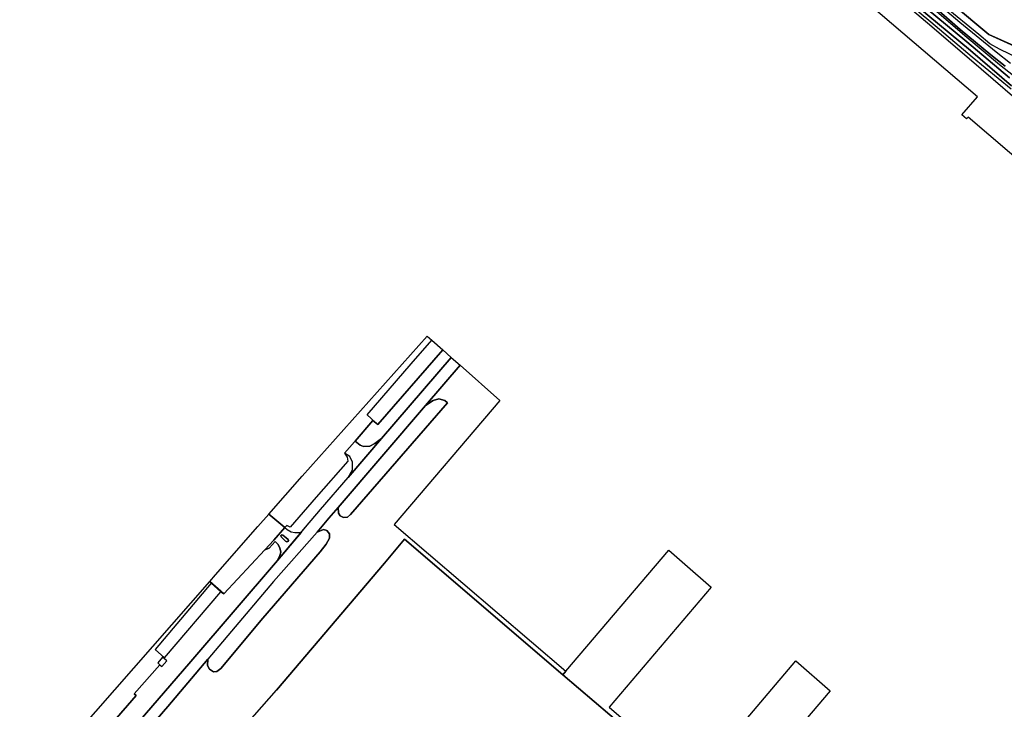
# Model space of a CAD drawing. Extents: x -26035517 to 31750492, y -9237385 to 8160032.
# Tile 222 of 256: x 22841149 to 23284698, y 35945 to 346371. Entities that reach past the tile are written whole.
import ezdxf

# ---------------------------------------------------------------- set-up
doc = ezdxf.new("R2010")
doc.units = 0
doc.layers.add('T-25', color=7, linetype='CONTINUOUS')

msp = doc.modelspace()

# ---------------------------------------------------------------- linework, layer by layer
at = {"layer": 'T-25', "color": 9}
for p, q in [((23277669, 339732, 8977), (23261413, 353319, 8977)), ((23296212, 331344, 8977), (23277669, 339732, 8977)), ((23005457, 101796, 9317), (23014482, 112581, 9237)), ((23014482, 112581, 9237), (23085841, 51454, 9420)), ((22956778, 44595, 9340), (23005457, 101796, 9317)), ((23085841, 51454, 9420), (23114087, 27500, 9420)), ((22937667, 22803, 8447), (22956778, 44595, 9340))]:
    msp.add_line(p, q, dxfattribs=at)
for points in [[(23109167, 483874, 9917), (23114711, 479561, 9957), (23124226, 472429, 9917), (23133185, 465684, 10013), (23145536, 455896, 9960), (23157697, 445871, 9980), (23175596, 429463, 9980), (23189020, 417764, 9927), (23199977, 407225, 9927), (23212136, 394377, 9927), (23220743, 385132, 9927), (23229435, 376276, 9927), (23240446, 366496, 9927), (23251030, 356904, 9910), (23264656, 345258, 9863), (23281003, 331848, 9813), (23287463, 326764, 9833)], [(23140809, 447307, 9693), (23143078, 448321, 9880), (23147139, 448177, 9880), (23152109, 446018, 9880), (23158774, 441232, 9880), (23171395, 430074, 9963), (23187881, 415904, 9963), (23200967, 403193, 9963), (23211725, 391444, 9963), (23222888, 379863, 9997), (23229221, 373382, 10030), (23236703, 366543, 9887), (23250572, 354419, 9863), (23264781, 341933, 9917), (23278697, 330588, 9927), (23285064, 325507, 9930)], [(23287871, 316634, 8103), (23269448, 332546, 8103), (23250310, 348445, 8093), (23231812, 364251, 8093), (23218447, 375600, 8070), (23201477, 389997, 8070), (23186859, 402643, 8010), (23167159, 419262, 8087), (23150061, 433593, 8217), (23140176, 442306, 8217), (23141371, 443898, 8217), (23141371, 443898, 8217), (23153130, 434072, 8217), (23166963, 422456, 8217), (23184685, 407717, 8213), (23200557, 394382, 8263), (23215006, 381305, 8263), (23231591, 366574, 8263), (23249472, 351640, 8350), (23267757, 336426, 8350), (23287092, 320238, 8350)], [(23287092, 320238, 8350), (23267757, 336426, 8350), (23249472, 351640, 8350), (23231591, 366574, 8263), (23215006, 381305, 8263), (23200557, 394382, 8263), (23184685, 407717, 8213), (23166963, 422456, 8217), (23153130, 434072, 8217), (23141371, 443898, 8217), (23142483, 445381, 9720), (23142483, 445381, 9720), (23144542, 444409, 9790), (23150877, 439617, 9817), (23169091, 424074, 9817), (23189286, 407366, 9817), (23208485, 390404, 9817), (23226324, 374646, 9827), (23238477, 363702, 9827), (23254270, 350003, 9803), (23267871, 338578, 9803), (23282460, 326234, 9790), (23299314, 313065, 9773)], [(23287721, 315147, 9440), (23270289, 329526, 9527), (23251545, 345199, 9497), (23233208, 360631, 9547), (23218241, 373464, 9630), (23207840, 382294, 9733), (23205277, 384487, 9747), (23205277, 384487, 9747), (23200187, 388995, 9597), (23186101, 400812, 9497), (23164955, 418778, 9470), (23148414, 432898, 9473), (23140029, 440311, 9534), (23139218, 441028, 9540), (23140176, 442306, 8217), (23150061, 433593, 8217), (23167159, 419262, 8087), (23186859, 402643, 8010), (23201477, 389997, 8070), (23218447, 375600, 8070), (23231812, 364251, 8093), (23250310, 348445, 8093), (23269448, 332546, 8103), (23287871, 316634, 8103)], [(23180944, 433901, 8943), (23197889, 419418, 8890), (23220192, 400679, 8893), (23229411, 388531, 8910), (23240471, 373777, 8977), (23245792, 366678, 8983), (23261413, 353319, 8977), (23277669, 339732, 8977), (23296212, 331344, 8977), (23306375, 326868, 8977), (23323567, 312207, 8977), (23347481, 291530, 8977), (23372358, 270460, 8977), (23388478, 256674, 8977), (23401025, 246100, 8793)], [(23251030, 356904, 9910), (23264656, 345258, 9863), (23281003, 331848, 9813), (23287463, 326764, 9833)], [(23285064, 325507, 9930), (23278697, 330588, 9927), (23264781, 341933, 9917), (23250572, 354419, 9863)], [(23291889, 328567, 9837), (23282549, 333123, 9850), (23278136, 335521, 9887), (23273206, 339681, 9983), (23257779, 352374, 9983)], [(23261413, 353319, 8977), (23277669, 339732, 8977), (23296212, 331344, 8977)], [(23001494, 164984, 9850), (22997654, 168481, 10120), (23017513, 191397, 10480), (23026773, 202160, 10557)], [(22888861, 23389, 9743), (22918174, 57504, 9763), (22957234, 102902, 9723), (22969883, 117873, 9723), (22976669, 125852, 9607), (22989126, 140351, 9547), (23004163, 157803, 9607), (23035584, 194366, 9540), (23039513, 190891, 9400), (23024010, 172731, 9480), (22984572, 126806, 9523), (22980429, 121913, 9607), (22975205, 115666, 9643), (22955487, 93545, 9733), (22925937, 58549, 9620), (22925937, 58549, 9620), (22907899, 37186, 9677), (22878118, 2805, 9630)], [(22878118, 2805, 9630), (22907899, 37186, 9677), (22925937, 58549, 9620), (22925937, 58549, 9620), (22925740, 55676, 9673), (22926721, 54035, 9707), (22928515, 52738, 9693), (22930010, 53032, 9653), (22931811, 54302, 9580), (22950711, 77003, 9607), (22976460, 106789, 9690), (22979283, 110286, 9750), (22980660, 113043, 9763), (22980639, 114967, 9763), (22979500, 116381, 9813), (22977970, 116836, 9813), (22975205, 115666, 9643), (22980429, 121913, 9607), (22984572, 126806, 9523), (22984826, 124281, 9580), (22985576, 122992, 9580), (22987019, 122328, 9580), (22988763, 122369, 9580), (22990196, 123702, 9580), (23033913, 173917, 9537), (23032671, 175014, 9537), (23030034, 175775, 9537), (23027417, 174906, 9537), (23024010, 172731, 9480), (23039513, 190891, 9400), (23057490, 174988, 22787), (23009914, 119140, 22967), (23087232, 53051, 22940), (23085841, 51454, 9420), (23014482, 112581, 9237), (23005457, 101796, 9317), (22956778, 44595, 9340), (22937667, 22803, 8447)], [(22957234, 102902, 9723), (22967873, 115494, 9680), (22969883, 117873, 9723), (22976669, 125852, 9607), (22989126, 140351, 9547), (23004163, 157803, 9607), (23035584, 194366, 9540)], [(23039513, 190891, 9400), (23024010, 172731, 9480), (22984572, 126806, 9523), (22980429, 121913, 9607)], [(22984572, 126806, 9523), (22984826, 124281, 9580), (22985576, 122992, 9580), (22987019, 122328, 9580), (22988763, 122369, 9580), (22990196, 123702, 9580), (23033913, 173917, 9537), (23032671, 175014, 9537), (23030034, 175775, 9537), (23027417, 174906, 9537), (23024010, 172731, 9480)], [(22987430, 151252, 9707), (22991990, 156315, 9707)], [(23004163, 157803, 9607), (23001204, 155530, 9677), (22998864, 154358, 9693), (22996043, 154303, 9683), (22994482, 154892, 9650), (22992206, 156571, 9703)], [(22989126, 140351, 9547), (22991047, 143671, 9630), (22991111, 147187, 9717), (22989915, 149787, 9700), (22987430, 151252, 9707)], [(22980429, 121913, 9607), (22975205, 115666, 9643), (22955487, 93545, 9733), (22925937, 58549, 9620), (22907899, 37186, 9677), (22878118, 2805, 9630), (22871141, -6038, 9653), (22863349, -15907, 9553), (22861684, -18396, 9577), (22860868, -20185, 9597)], [(22953317, 123799, 9823), (22960634, 117718, 9750), (22961657, 116868, 9757), (22963478, 115806, 9773), (22965080, 115550, 9753), (22967873, 115494, 9680)], [(22975205, 115666, 9643), (22977970, 116836, 9813), (22979500, 116381, 9813), (22980639, 114967, 9763), (22980660, 113043, 9763), (22979283, 110286, 9750), (22976460, 106789, 9690), (22950711, 77003, 9607), (22931811, 54302, 9580), (22930010, 53032, 9653), (22928515, 52738, 9693), (22926721, 54035, 9707), (22925740, 55676, 9673), (22925937, 58549, 9620)], [(22955571, 112114, 9713), (22960634, 117718, 9750), (22961475, 118649, 9757)], [(22873976, 19569, 9593), (22893641, 42123, 9593), (22892701, 42893, 9593), (22904326, 55955, 9643), (22905127, 55257, 12520), (22907375, 57765, 12500), (22905454, 59370, 12500), (22906394, 59128, 11890), (22931786, 88823, 11890), (22933050, 87897, 9607), (22933050, 87897, 9607), (22951517, 107754, 9750), (22953549, 108518, 9790), (22956252, 111407, 9790), (22957486, 110336, 9790), (22958295, 108695, 9790), (22958776, 106731, 9790), (22958313, 105168, 9790), (22957234, 102902, 9723), (22918174, 57504, 9763), (22888861, 23389, 9743)], [(22957234, 102902, 9723), (22958313, 105168, 9790), (22958776, 106731, 9790), (22958295, 108695, 9790), (22957486, 110336, 9790), (22956252, 111407, 9790), (22953549, 108518, 9790), (22951517, 107754, 9750), (22933050, 87897, 9607), (22926733, 93487, 9553)], [(22960184, 112374, 9787), (22958881, 113587, 9787), (22958790, 114164, 9773), (22959049, 114437, 9773), (22959650, 114364, 9773), (22961131, 113196, 9773), (22962108, 112328, 9780), (22962259, 111937, 9777), (22961939, 111501, 9777), (22961423, 111357, 9777), (22960851, 111608, 9803), (22960184, 112374, 9787)], [(23114087, 27500, 9420), (23085841, 51454, 9420), (23014482, 112581, 9237), (23005457, 101796, 9317)], [(23114087, 27500, 9420), (23085841, 51454, 9420), (23085841, 51454, 9420), (23087232, 53051, 22940), (23133628, 107637, 22910), (23140816, 101279, 9603), (23152710, 90930, 21297), (23106694, 36869, 21323), (23145191, 3943, 21323), (23190859, 57736, 21150), (23206299, 44300, 17993), (23161837, -8011, 17957)], [(23005457, 101796, 9317), (22956778, 44595, 9340), (22937667, 22803, 8447), (22936318, 21265, 9387)], [(22931786, 88823, 11890), (22933050, 87897, 9607)], [(22905454, 59370, 12500), (22906394, 59128, 11890)], [(22848958, -10469, 9597), (22873976, 19569, 9593), (22893641, 42123, 9593), (22892701, 42893, 9593), (22904326, 55955, 9643)]]:
    msp.add_polyline3d(points, dxfattribs=at)
for points in [[(23347766, 240314, 9550), (23316646, 266898, 16107), (23313913, 263699, 14080), (23268446, 302538, 14273), (23267741, 301711, 14223), (23265586, 303552, 14217), (23272565, 311722, 17973), (23200233, 373510, 9607), (23207254, 381489, 9570), (23232864, 359732, 9520), (23252082, 343280, 9527), (23274288, 324228, 9487), (23294908, 306621, 9403), (23320284, 284890, 9367), (23341074, 267174, 9413), (23358987, 251932, 9533), (23358278, 251046, 9537), (23355965, 248154, 9550), (23348904, 239358, 9550), (23347766, 240314, 9550)], [(22953317, 123799, 9823), (22968353, 140943, 9540), (23024750, 203950, 9677), (23026773, 202160, 10557), (23031830, 197687, 9707), (23002423, 164153, 9627), (23000171, 166007, 9547), (22992206, 156571, 9703), (22991990, 156315, 9707), (22987430, 151252, 9707), (22988649, 149498, 9647), (22988976, 147706, 9743), (22974708, 131417, 9697), (22963042, 117901, 9750), (22961475, 118649, 9757), (22960634, 117718, 9750), (22953317, 123799, 9823)], [(23002423, 164153, 9627), (23031830, 197687, 9707), (23035584, 194366, 9540), (23004163, 157803, 9607), (23001204, 155530, 9677), (22998864, 154358, 9693), (22996043, 154303, 9683), (22994482, 154892, 9650), (22992206, 156571, 9703), (23000171, 166007, 9547), (23002423, 164153, 9627)], [(23024010, 172731, 9480), (23027417, 174906, 9537), (23030034, 175775, 9537), (23032671, 175014, 9537), (23033913, 173917, 9537), (22990196, 123702, 9580), (22988763, 122369, 9580), (22987019, 122328, 9580), (22985576, 122992, 9580), (22984826, 124281, 9580), (22984572, 126806, 9523), (23024010, 172731, 9480)], [(22989126, 140351, 9547), (22991047, 143671, 9630), (22991111, 147187, 9717), (22989915, 149787, 9700), (22987430, 151252, 9707), (22991990, 156315, 9707), (22992206, 156571, 9703), (22994482, 154892, 9650), (22996043, 154303, 9683), (22998864, 154358, 9693), (23001204, 155530, 9677), (23004163, 157803, 9607), (22989126, 140351, 9547)], [(22926733, 93487, 9553), (22929336, 96455, 9567), (22948375, 118163, 9850), (22953317, 123799, 9823), (22960634, 117718, 9750), (22955571, 112114, 9713), (22951517, 107754, 9750), (22933050, 87897, 9607), (22926733, 93487, 9553)], [(22957234, 102902, 9723), (22958313, 105168, 9790), (22958776, 106731, 9790), (22958295, 108695, 9790), (22957486, 110336, 9790), (22956252, 111407, 9790), (22953549, 108518, 9790), (22951517, 107754, 9750), (22955571, 112114, 9713), (22960634, 117718, 9750), (22961657, 116868, 9757), (22963478, 115806, 9773), (22965080, 115550, 9753), (22967873, 115494, 9680), (22957234, 102902, 9723)], [(22960184, 112374, 9787), (22960851, 111608, 9803), (22961423, 111357, 9777), (22961939, 111501, 9777), (22962259, 111937, 9777), (22962108, 112328, 9780), (22961131, 113196, 9773), (22959650, 114364, 9773), (22959049, 114437, 9773), (22958790, 114164, 9773), (22958881, 113587, 9787), (22960184, 112374, 9787)], [(22960851, 111608, 9803), (22960184, 112374, 9787), (22958881, 113587, 9787), (22958790, 114164, 9773), (22959049, 114437, 9773), (22959650, 114364, 9773), (22961131, 113196, 9773), (22962108, 112328, 9780), (22962259, 111937, 9777), (22961939, 111501, 9777), (22961423, 111357, 9777), (22960851, 111608, 9803)], [(22848958, -10469, 9597), (22841149, -4098, 9610), (22926733, 93487, 9553), (22933050, 87897, 9607), (22931786, 88823, 11890), (22927359, 92761, 11890), (22902128, 62935, 11900), (22906394, 59128, 11890), (22905454, 59370, 12500), (22903316, 56834, 12500), (22904326, 55955, 9643), (22892701, 42893, 9593), (22893641, 42123, 9593), (22873976, 19569, 9593), (22848958, -10469, 9597)]]:
    msp.add_polyline3d(points, close=True, dxfattribs=at)

doc.saveas('drawing.dxf')
